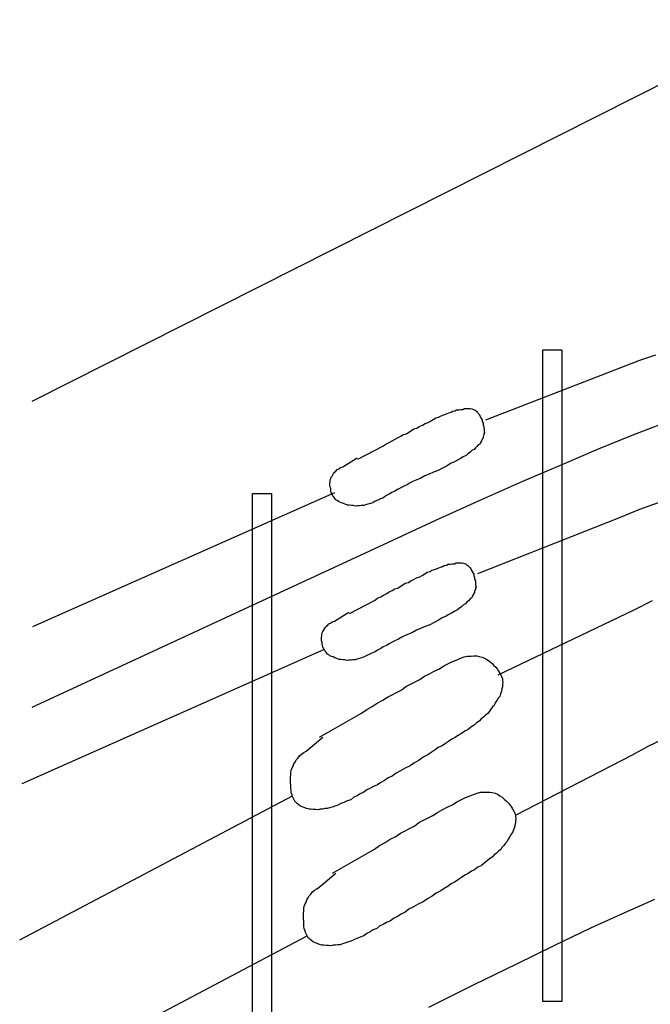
# Model space of a CAD drawing. Header units: inches. Extents: x -655 to 138, y 1863 to 2330.
# Tile 2 of 18: x -655 to -627, y 1890 to 1933. Entities that reach past the tile are written whole.
import ezdxf

# ---------------------------------------------------------------- set-up
doc = ezdxf.new("R2010")
doc.units = ezdxf.units.IN
doc.header["$MEASUREMENT"] = 0

msp = doc.modelspace()

# ---------------------------------------------------------------- linework, layer by layer
for p, q in [((-654.476, 1916.298), (-621.241, 1933.078)), ((-632.037, 1889.896), (-632.037, 1918.564)), ((-632.037, 1918.564), (-631.2, 1918.564)), ((-631.2, 1918.564), (-631.2, 1889.896)), ((-628.493, 1917.832), (-627.772, 1918.099)), ((-627.772, 1918.099), (-627.075, 1918.343)), ((-634.547, 1915.484), (-629.213, 1917.541)), ((-629.213, 1917.541), (-628.493, 1917.832)), ((-636.232, 1915.752), (-636.162, 1915.786)), ((-636.162, 1915.786), (-636.069, 1915.821)), ((-636.069, 1915.821), (-635.999, 1915.856)), ((-635.999, 1915.856), (-635.895, 1915.879)), ((-635.895, 1915.879), (-635.825, 1915.914)), ((-635.825, 1915.914), (-635.721, 1915.914)), ((-635.721, 1915.914), (-635.651, 1915.938)), ((-635.651, 1915.938), (-635.546, 1915.938)), ((-635.546, 1915.938), (-635.476, 1915.972)), ((-635.476, 1915.972), (-635.407, 1915.972)), ((-635.407, 1915.972), (-635.337, 1915.972)), ((-635.337, 1915.972), (-635.267, 1915.972)), ((-635.267, 1915.972), (-635.221, 1915.972)), ((-635.221, 1915.972), (-635.151, 1915.961)), ((-635.151, 1915.961), (-635.105, 1915.949)), ((-635.105, 1915.949), (-635.035, 1915.914)), ((-635.035, 1915.914), (-635, 1915.891)), ((-635, 1915.891), (-634.954, 1915.856)), ((-634.954, 1915.856), (-634.919, 1915.821)), ((-634.919, 1915.821), (-634.861, 1915.752)), ((-637.208, 1915.322), (-637.069, 1915.356)), ((-637.069, 1915.356), (-636.964, 1915.426)), ((-636.964, 1915.426), (-636.848, 1915.496)), ((-636.848, 1915.496), (-636.743, 1915.566)), ((-636.743, 1915.566), (-636.615, 1915.601)), ((-636.615, 1915.601), (-636.534, 1915.647)), ((-636.534, 1915.647), (-636.429, 1915.682)), ((-636.429, 1915.682), (-636.336, 1915.717)), ((-636.336, 1915.717), (-636.232, 1915.752)), ((-634.861, 1915.752), (-634.826, 1915.705)), ((-634.826, 1915.705), (-634.791, 1915.635)), ((-634.791, 1915.635), (-634.756, 1915.566)), ((-634.756, 1915.566), (-634.698, 1915.473)), ((-634.698, 1915.473), (-634.698, 1915.403)), ((-634.698, 1915.403), (-634.663, 1915.333)), ((-638.033, 1914.868), (-637.928, 1914.938)), ((-637.928, 1914.938), (-637.812, 1915.008)), ((-637.812, 1915.008), (-637.708, 1915.078)), ((-637.708, 1915.078), (-637.568, 1915.112)), ((-637.568, 1915.112), (-637.464, 1915.182)), ((-637.464, 1915.182), (-637.324, 1915.252)), ((-637.324, 1915.252), (-637.208, 1915.322)), ((-634.663, 1915.333), (-634.663, 1915.264)), ((-634.663, 1915.264), (-634.628, 1915.182)), ((-634.628, 1915.182), (-634.628, 1915.124)), ((-634.628, 1915.124), (-634.617, 1915.054)), ((-634.593, 1914.915), (-634.628, 1914.88)), ((-634.617, 1915.054), (-634.617, 1914.985)), ((-634.617, 1914.985), (-634.593, 1914.915)), ((-628.109, 1914.799), (-626.738, 1915.333)), ((-638.928, 1914.415), (-638.788, 1914.485)), ((-638.788, 1914.485), (-638.661, 1914.555)), ((-638.661, 1914.555), (-638.521, 1914.624)), ((-638.521, 1914.624), (-638.416, 1914.694)), ((-638.416, 1914.694), (-638.277, 1914.764)), ((-638.277, 1914.764), (-638.172, 1914.834)), ((-638.172, 1914.834), (-638.033, 1914.868)), ((-634.768, 1914.485), (-634.802, 1914.415)), ((-634.733, 1914.555), (-634.768, 1914.485)), ((-634.698, 1914.624), (-634.733, 1914.555)), ((-634.663, 1914.671), (-634.698, 1914.624)), ((-634.628, 1914.81), (-634.663, 1914.741)), ((-634.663, 1914.741), (-634.663, 1914.671)), ((-634.628, 1914.88), (-634.628, 1914.81)), ((-629.596, 1914.206), (-628.109, 1914.799)), ((-640.16, 1913.753), (-639.067, 1914.322)), ((-639.067, 1914.322), (-638.928, 1914.415)), ((-635.221, 1914.055), (-635.325, 1913.985)), ((-635.151, 1914.125), (-635.221, 1914.055)), ((-635.058, 1914.171), (-635.151, 1914.125)), ((-635, 1914.241), (-635.058, 1914.171)), ((-634.93, 1914.311), (-635, 1914.241)), ((-634.872, 1914.38), (-634.93, 1914.311)), ((-634.802, 1914.415), (-634.872, 1914.38)), ((-631.188, 1913.52), (-629.596, 1914.206)), ((-640.822, 1913.416), (-640.194, 1913.811)), ((-635.918, 1913.625), (-636.092, 1913.555)), ((-635.79, 1913.706), (-635.918, 1913.625)), ((-635.651, 1913.776), (-635.79, 1913.706)), ((-635.535, 1913.846), (-635.651, 1913.776)), ((-635.407, 1913.916), (-635.535, 1913.846)), ((-635.325, 1913.985), (-635.407, 1913.916)), ((-641.229, 1913.114), (-641.194, 1913.183)), ((-641.194, 1913.183), (-641.124, 1913.218)), ((-641.124, 1913.218), (-641.066, 1913.288)), ((-641.066, 1913.288), (-640.996, 1913.323)), ((-640.996, 1913.323), (-640.927, 1913.381)), ((-640.927, 1913.381), (-640.822, 1913.416)), ((-636.836, 1913.183), (-637.034, 1913.09)), ((-636.627, 1913.253), (-636.836, 1913.183)), ((-636.441, 1913.358), (-636.627, 1913.253)), ((-636.243, 1913.451), (-636.441, 1913.358)), ((-636.092, 1913.555), (-636.243, 1913.451)), ((-632.908, 1912.788), (-631.188, 1913.52)), ((-641.391, 1912.695), (-641.38, 1912.765)), ((-641.38, 1912.835), (-641.357, 1912.893)), ((-641.38, 1912.765), (-641.38, 1912.835)), ((-641.357, 1912.893), (-641.333, 1912.963)), ((-641.333, 1912.963), (-641.298, 1912.997)), ((-641.298, 1912.997), (-641.264, 1913.067)), ((-641.264, 1913.067), (-641.229, 1913.114)), ((-637.719, 1912.777), (-637.859, 1912.707)), ((-637.568, 1912.846), (-637.719, 1912.777)), ((-637.394, 1912.916), (-637.568, 1912.846)), ((-637.22, 1913.021), (-637.394, 1912.916)), ((-637.034, 1913.09), (-637.22, 1913.021)), ((-634.756, 1911.963), (-632.908, 1912.788)), ((-641.391, 1912.626), (-641.391, 1912.695)), ((-641.391, 1912.556), (-641.391, 1912.626)), ((-641.357, 1912.475), (-641.391, 1912.556)), ((-641.357, 1912.416), (-641.357, 1912.475)), ((-641.345, 1912.347), (-641.357, 1912.416)), ((-641.333, 1912.277), (-641.345, 1912.347)), ((-638.533, 1912.347), (-638.672, 1912.277)), ((-638.416, 1912.416), (-638.533, 1912.347)), ((-638.277, 1912.486), (-638.416, 1912.416)), ((-638.138, 1912.556), (-638.277, 1912.486)), ((-637.998, 1912.614), (-638.138, 1912.556)), ((-637.859, 1912.707), (-637.998, 1912.614)), ((-654.441, 1906.385), (-641.182, 1912.277)), ((-644.796, 1883.574), (-644.796, 1912.242)), ((-644.796, 1912.242), (-643.96, 1912.242)), ((-643.96, 1912.242), (-643.96, 1883.574)), ((-641.298, 1912.207), (-641.333, 1912.277)), ((-641.275, 1912.172), (-641.298, 1912.207)), ((-641.24, 1912.103), (-641.275, 1912.172)), ((-641.205, 1912.068), (-641.24, 1912.103)), ((-641.159, 1911.998), (-641.205, 1912.068)), ((-641.124, 1911.963), (-641.159, 1911.998)), ((-641.066, 1911.928), (-641.124, 1911.963)), ((-641.02, 1911.894), (-641.066, 1911.928)), ((-640.95, 1911.859), (-641.02, 1911.894)), ((-639.404, 1911.905), (-639.509, 1911.835)), ((-639.288, 1911.94), (-639.404, 1911.905)), ((-639.172, 1912.01), (-639.288, 1911.94)), ((-639.032, 1912.056), (-639.172, 1912.01)), ((-638.928, 1912.138), (-639.032, 1912.056)), ((-638.788, 1912.207), (-638.928, 1912.138)), ((-638.672, 1912.277), (-638.788, 1912.207)), ((-636.743, 1911.068), (-634.756, 1911.963)), ((-640.88, 1911.835), (-640.95, 1911.859)), ((-640.799, 1911.801), (-640.88, 1911.835)), ((-640.717, 1911.766), (-640.799, 1911.801)), ((-640.613, 1911.731), (-640.717, 1911.766)), ((-640.543, 1911.731), (-640.613, 1911.731)), ((-640.438, 1911.708), (-640.543, 1911.731)), ((-640.369, 1911.708), (-640.438, 1911.708)), ((-640.264, 1911.684), (-640.369, 1911.708)), ((-640.194, 1911.696), (-640.264, 1911.684)), ((-640.09, 1911.696), (-640.194, 1911.696)), ((-640.009, 1911.708), (-640.09, 1911.696)), ((-639.904, 1911.708), (-640.009, 1911.708)), ((-639.823, 1911.742), (-639.904, 1911.708)), ((-639.718, 1911.766), (-639.823, 1911.742)), ((-639.613, 1911.801), (-639.718, 1911.766)), ((-639.509, 1911.835), (-639.613, 1911.801)), ((-628.62, 1911.196), (-627.772, 1911.545)), ((-627.772, 1911.545), (-626.947, 1911.847)), ((-638.846, 1910.081), (-636.743, 1911.068)), ((-634.884, 1908.721), (-628.62, 1911.196)), ((-654.476, 1902.841), (-638.846, 1910.081)), ((-636.987, 1908.814), (-636.906, 1908.861)), ((-636.906, 1908.861), (-636.801, 1908.895)), ((-636.801, 1908.895), (-636.708, 1908.93)), ((-636.708, 1908.93), (-636.604, 1908.965)), ((-636.604, 1908.965), (-636.534, 1909)), ((-636.534, 1909), (-636.441, 1909.035)), ((-636.441, 1909.035), (-636.371, 1909.07)), ((-636.371, 1909.07), (-636.267, 1909.093)), ((-636.267, 1909.093), (-636.197, 1909.128)), ((-636.197, 1909.128), (-636.092, 1909.128)), ((-636.092, 1909.128), (-636.023, 1909.151)), ((-636.023, 1909.151), (-635.918, 1909.151)), ((-635.918, 1909.151), (-635.848, 1909.186)), ((-635.848, 1909.186), (-635.779, 1909.186)), ((-635.779, 1909.186), (-635.709, 1909.186)), ((-635.709, 1909.186), (-635.639, 1909.186)), ((-635.639, 1909.186), (-635.593, 1909.186)), ((-635.593, 1909.186), (-635.523, 1909.174)), ((-635.523, 1909.174), (-635.476, 1909.163)), ((-635.476, 1909.163), (-635.407, 1909.128)), ((-635.407, 1909.128), (-635.372, 1909.105)), ((-635.372, 1909.105), (-635.325, 1909.07)), ((-635.325, 1909.07), (-635.291, 1909.035)), ((-635.291, 1909.035), (-635.232, 1908.965)), ((-635.232, 1908.965), (-635.198, 1908.919)), ((-635.198, 1908.919), (-635.163, 1908.849)), ((-635.163, 1908.849), (-635.128, 1908.779)), ((-637.835, 1908.396), (-637.696, 1908.465)), ((-637.696, 1908.465), (-637.58, 1908.535)), ((-637.58, 1908.535), (-637.44, 1908.57)), ((-637.44, 1908.57), (-637.336, 1908.64)), ((-637.336, 1908.64), (-637.22, 1908.709)), ((-637.22, 1908.709), (-637.115, 1908.779)), ((-637.115, 1908.779), (-636.987, 1908.814)), ((-635.128, 1908.779), (-635.07, 1908.686)), ((-635.07, 1908.686), (-635.07, 1908.617)), ((-635.07, 1908.617), (-635.035, 1908.547)), ((-635.035, 1908.547), (-635.035, 1908.477)), ((-635.035, 1908.477), (-635, 1908.396)), ((-638.649, 1907.977), (-638.544, 1908.047)), ((-638.544, 1908.047), (-638.405, 1908.082)), ((-638.405, 1908.082), (-638.3, 1908.152)), ((-638.3, 1908.152), (-638.184, 1908.221)), ((-638.184, 1908.221), (-638.079, 1908.291)), ((-638.079, 1908.291), (-637.94, 1908.326)), ((-637.94, 1908.326), (-637.835, 1908.396)), ((-635, 1908.024), (-635.035, 1907.954)), ((-635, 1908.396), (-635, 1908.338)), ((-635, 1908.338), (-634.988, 1908.268)), ((-634.965, 1908.128), (-635, 1908.094)), ((-635, 1908.094), (-635, 1908.024)), ((-634.988, 1908.268), (-634.988, 1908.198)), ((-634.988, 1908.198), (-634.965, 1908.128)), ((-639.439, 1907.536), (-639.3, 1907.629)), ((-639.3, 1907.629), (-639.16, 1907.699)), ((-639.16, 1907.699), (-639.032, 1907.768)), ((-639.032, 1907.768), (-638.893, 1907.838)), ((-638.893, 1907.838), (-638.788, 1907.908)), ((-638.788, 1907.908), (-638.649, 1907.977)), ((-635.244, 1907.594), (-635.302, 1907.524)), ((-635.174, 1907.629), (-635.244, 1907.594)), ((-635.139, 1907.699), (-635.174, 1907.629)), ((-635.105, 1907.768), (-635.139, 1907.699)), ((-635.07, 1907.838), (-635.105, 1907.768)), ((-635.035, 1907.884), (-635.07, 1907.838)), ((-635.035, 1907.954), (-635.035, 1907.884)), ((-640.531, 1906.966), (-639.439, 1907.536)), ((-635.779, 1907.129), (-635.906, 1907.059)), ((-635.697, 1907.199), (-635.779, 1907.129)), ((-635.593, 1907.269), (-635.697, 1907.199)), ((-635.523, 1907.338), (-635.593, 1907.269)), ((-635.43, 1907.385), (-635.523, 1907.338)), ((-635.372, 1907.454), (-635.43, 1907.385)), ((-635.302, 1907.524), (-635.372, 1907.454)), ((-634.001, 1904.259), (-628.016, 1907.129)), ((-628.016, 1907.129), (-627.214, 1907.536)), ((-641.194, 1906.629), (-640.566, 1907.025)), ((-636.464, 1906.769), (-636.615, 1906.664)), ((-636.29, 1906.839), (-636.464, 1906.769)), ((-636.162, 1906.92), (-636.29, 1906.839)), ((-636.023, 1906.99), (-636.162, 1906.92)), ((-635.906, 1907.059), (-636.023, 1906.99)), ((-641.67, 1906.211), (-641.635, 1906.281)), ((-641.635, 1906.281), (-641.601, 1906.327)), ((-641.601, 1906.327), (-641.566, 1906.397)), ((-641.566, 1906.397), (-641.496, 1906.432)), ((-641.496, 1906.432), (-641.438, 1906.502)), ((-641.438, 1906.502), (-641.368, 1906.536)), ((-641.368, 1906.536), (-641.298, 1906.595)), ((-641.298, 1906.595), (-641.194, 1906.629)), ((-637.406, 1906.304), (-637.591, 1906.234)), ((-637.208, 1906.397), (-637.406, 1906.304)), ((-636.999, 1906.467), (-637.208, 1906.397)), ((-636.813, 1906.571), (-636.999, 1906.467)), ((-636.615, 1906.664), (-636.813, 1906.571)), ((-641.763, 1905.909), (-641.752, 1905.979)), ((-641.763, 1905.839), (-641.763, 1905.909)), ((-641.763, 1905.769), (-641.763, 1905.839)), ((-641.752, 1906.048), (-641.728, 1906.106)), ((-641.752, 1905.979), (-641.752, 1906.048)), ((-641.728, 1906.106), (-641.705, 1906.176)), ((-641.705, 1906.176), (-641.67, 1906.211)), ((-638.37, 1905.828), (-638.509, 1905.769)), ((-638.231, 1905.921), (-638.37, 1905.828)), ((-638.091, 1905.99), (-638.231, 1905.921)), ((-637.94, 1906.06), (-638.091, 1905.99)), ((-637.766, 1906.13), (-637.94, 1906.06)), ((-637.591, 1906.234), (-637.766, 1906.13)), ((-641.728, 1905.688), (-641.763, 1905.769)), ((-641.728, 1905.63), (-641.728, 1905.688)), ((-641.717, 1905.56), (-641.728, 1905.63)), ((-641.705, 1905.491), (-641.717, 1905.56)), ((-641.67, 1905.421), (-641.705, 1905.491)), ((-641.647, 1905.386), (-641.67, 1905.421)), ((-641.612, 1905.316), (-641.647, 1905.386)), ((-639.16, 1905.421), (-639.3, 1905.351)), ((-639.044, 1905.491), (-639.16, 1905.421)), ((-638.905, 1905.56), (-639.044, 1905.491)), ((-638.788, 1905.63), (-638.905, 1905.56)), ((-638.649, 1905.7), (-638.788, 1905.63)), ((-638.509, 1905.769), (-638.649, 1905.7)), ((-654.918, 1899.483), (-641.659, 1905.374)), ((-641.577, 1905.281), (-641.612, 1905.316)), ((-641.531, 1905.212), (-641.577, 1905.281)), ((-641.496, 1905.177), (-641.531, 1905.212)), ((-641.438, 1905.142), (-641.496, 1905.177)), ((-641.391, 1905.107), (-641.438, 1905.142)), ((-641.322, 1905.072), (-641.391, 1905.107)), ((-641.252, 1905.049), (-641.322, 1905.072)), ((-641.171, 1905.014), (-641.252, 1905.049)), ((-641.089, 1904.979), (-641.171, 1905.014)), ((-640.985, 1904.944), (-641.089, 1904.979)), ((-640.194, 1904.956), (-640.276, 1904.921)), ((-640.09, 1904.979), (-640.194, 1904.956)), ((-639.985, 1905.014), (-640.09, 1904.979)), ((-639.881, 1905.049), (-639.985, 1905.014)), ((-639.776, 1905.119), (-639.881, 1905.049)), ((-639.66, 1905.154), (-639.776, 1905.119)), ((-639.544, 1905.223), (-639.66, 1905.154)), ((-639.404, 1905.27), (-639.544, 1905.223)), ((-639.3, 1905.351), (-639.404, 1905.27)), ((-635.802, 1904.921), (-635.651, 1904.991)), ((-635.651, 1904.991), (-635.488, 1905.049)), ((-635.488, 1905.049), (-635.349, 1905.084)), ((-635.349, 1905.084), (-635.186, 1905.084)), ((-635.186, 1905.084), (-635.07, 1905.095)), ((-635.07, 1905.095), (-634.93, 1905.095)), ((-634.93, 1905.095), (-634.826, 1905.072)), ((-634.826, 1905.072), (-634.698, 1905.037)), ((-634.698, 1905.037), (-634.593, 1905.003)), ((-634.593, 1905.003), (-634.489, 1904.933)), ((-640.915, 1904.944), (-640.985, 1904.944)), ((-640.81, 1904.921), (-640.915, 1904.944)), ((-640.741, 1904.921), (-640.81, 1904.921)), ((-640.636, 1904.898), (-640.741, 1904.921)), ((-640.566, 1904.91), (-640.636, 1904.898)), ((-640.462, 1904.91), (-640.566, 1904.91)), ((-640.38, 1904.921), (-640.462, 1904.91)), ((-640.276, 1904.921), (-640.38, 1904.921)), ((-636.813, 1904.421), (-636.58, 1904.526)), ((-636.58, 1904.526), (-636.383, 1904.666)), ((-636.383, 1904.666), (-636.174, 1904.77)), ((-636.174, 1904.77), (-635.999, 1904.851)), ((-635.999, 1904.851), (-635.802, 1904.921)), ((-634.489, 1904.933), (-634.384, 1904.863)), ((-634.384, 1904.863), (-634.268, 1904.758)), ((-634.268, 1904.758), (-634.198, 1904.689)), ((-634.198, 1904.689), (-634.105, 1904.596)), ((-634.105, 1904.596), (-634.047, 1904.526)), ((-634.047, 1904.526), (-633.977, 1904.421)), ((-637.44, 1904.061), (-637.231, 1904.201)), ((-637.231, 1904.201), (-637.022, 1904.305)), ((-637.022, 1904.305), (-636.813, 1904.421)), ((-633.977, 1904.421), (-633.943, 1904.352)), ((-633.943, 1904.352), (-633.884, 1904.259)), ((-633.884, 1904.259), (-633.85, 1904.189)), ((-633.85, 1904.189), (-633.803, 1904.084)), ((-633.803, 1904.084), (-633.803, 1904.015)), ((-638.231, 1903.608), (-638.056, 1903.748)), ((-638.056, 1903.748), (-637.847, 1903.852)), ((-637.847, 1903.852), (-637.65, 1903.957)), ((-637.65, 1903.957), (-637.44, 1904.061)), ((-633.803, 1903.736), (-633.838, 1903.643)), ((-633.803, 1904.015), (-633.791, 1903.922)), ((-633.791, 1903.922), (-633.803, 1903.84)), ((-633.803, 1903.84), (-633.803, 1903.736)), ((-639.067, 1903.143), (-638.858, 1903.283)), ((-638.858, 1903.283), (-638.649, 1903.387)), ((-638.649, 1903.387), (-638.44, 1903.503)), ((-638.44, 1903.503), (-638.231, 1903.608)), ((-634.001, 1903.236), (-634.059, 1903.132)), ((-633.931, 1903.318), (-634.001, 1903.236)), ((-633.896, 1903.434), (-633.931, 1903.318)), ((-633.85, 1903.538), (-633.896, 1903.434)), ((-633.838, 1903.643), (-633.85, 1903.538)), ((-639.776, 1902.737), (-639.532, 1902.876)), ((-639.532, 1902.876), (-639.311, 1903.015)), ((-639.311, 1903.015), (-639.067, 1903.143)), ((-634.245, 1902.853), (-634.314, 1902.748)), ((-634.175, 1902.922), (-634.245, 1902.853)), ((-634.128, 1903.027), (-634.175, 1902.922)), ((-634.059, 1903.132), (-634.128, 1903.027)), ((-641.845, 1901.528), (-640.009, 1902.585)), ((-640.009, 1902.585), (-639.776, 1902.737)), ((-634.64, 1902.4), (-634.744, 1902.33)), ((-634.558, 1902.492), (-634.64, 1902.4)), ((-634.454, 1902.562), (-634.558, 1902.492)), ((-634.384, 1902.667), (-634.454, 1902.562)), ((-634.314, 1902.748), (-634.384, 1902.667)), ((-635.198, 1901.958), (-635.314, 1901.853)), ((-635.058, 1902.051), (-635.198, 1901.958)), ((-634.954, 1902.155), (-635.058, 1902.051)), ((-634.826, 1902.225), (-634.954, 1902.155)), ((-634.744, 1902.33), (-634.826, 1902.225)), ((-642.437, 1900.912), (-641.705, 1901.528)), ((-635.883, 1901.505), (-636.034, 1901.435)), ((-635.744, 1901.609), (-635.883, 1901.505)), ((-635.604, 1901.679), (-635.744, 1901.609)), ((-635.465, 1901.784), (-635.604, 1901.679)), ((-635.314, 1901.853), (-635.465, 1901.784)), ((-636.627, 1901.063), (-636.766, 1900.959)), ((-636.453, 1901.144), (-636.627, 1901.063)), ((-636.313, 1901.249), (-636.453, 1901.144)), ((-636.174, 1901.33), (-636.313, 1901.249)), ((-636.034, 1901.435), (-636.174, 1901.33)), ((-628.097, 1900.749), (-627.412, 1901.121)), ((-627.412, 1901.121), (-626.726, 1901.447)), ((-642.797, 1900.598), (-642.728, 1900.703)), ((-642.728, 1900.703), (-642.635, 1900.773)), ((-642.635, 1900.773), (-642.542, 1900.842)), ((-642.542, 1900.842), (-642.437, 1900.912)), ((-637.289, 1900.645), (-637.464, 1900.517)), ((-637.092, 1900.749), (-637.289, 1900.645)), ((-636.941, 1900.854), (-637.092, 1900.749)), ((-636.766, 1900.959), (-636.941, 1900.854)), ((-633.234, 1898.088), (-628.097, 1900.749)), ((-643.053, 1900.18), (-643.007, 1900.25)), ((-643.007, 1900.25), (-642.972, 1900.354)), ((-642.972, 1900.354), (-642.925, 1900.424)), ((-642.925, 1900.424), (-642.867, 1900.529)), ((-642.867, 1900.529), (-642.797, 1900.598)), ((-637.859, 1900.261), (-638.079, 1900.157)), ((-637.673, 1900.401), (-637.859, 1900.261)), ((-637.464, 1900.517), (-637.673, 1900.401)), ((-643.123, 1899.762), (-643.111, 1899.866)), ((-643.123, 1899.657), (-643.123, 1899.762)), ((-643.111, 1899.971), (-643.088, 1900.075)), ((-643.111, 1899.866), (-643.111, 1899.971)), ((-643.088, 1900.075), (-643.053, 1900.18)), ((-638.661, 1899.808), (-638.835, 1899.727)), ((-638.486, 1899.936), (-638.661, 1899.808)), ((-638.289, 1900.041), (-638.486, 1899.936)), ((-638.079, 1900.157), (-638.289, 1900.041)), ((-643.123, 1899.541), (-643.123, 1899.657)), ((-643.111, 1899.401), (-643.123, 1899.541)), ((-643.111, 1899.297), (-643.111, 1899.401)), ((-639.474, 1899.355), (-639.613, 1899.274)), ((-639.3, 1899.425), (-639.474, 1899.355)), ((-639.16, 1899.529), (-639.3, 1899.425)), ((-638.998, 1899.622), (-639.16, 1899.529)), ((-638.835, 1899.727), (-638.998, 1899.622)), ((-655.022, 1892.615), (-643.041, 1898.937)), ((-643.1, 1899.181), (-643.111, 1899.297)), ((-643.088, 1899.088), (-643.1, 1899.181)), ((-643.053, 1898.983), (-643.088, 1899.088)), ((-643.03, 1898.913), (-643.053, 1898.983)), ((-642.995, 1898.832), (-643.03, 1898.913)), ((-640.194, 1898.948), (-640.334, 1898.878)), ((-640.055, 1899.03), (-640.194, 1898.948)), ((-639.904, 1899.099), (-640.055, 1899.03)), ((-639.764, 1899.204), (-639.904, 1899.099)), ((-639.613, 1899.274), (-639.764, 1899.204)), ((-635.43, 1898.867), (-635.232, 1898.937)), ((-635.232, 1898.937), (-635.081, 1899.006)), ((-635.081, 1899.006), (-634.919, 1899.064)), ((-634.919, 1899.064), (-634.779, 1899.099)), ((-634.779, 1899.099), (-634.617, 1899.099)), ((-634.617, 1899.099), (-634.5, 1899.111)), ((-634.5, 1899.111), (-634.361, 1899.111)), ((-634.361, 1899.111), (-634.256, 1899.088)), ((-634.256, 1899.088), (-634.128, 1899.053)), ((-634.128, 1899.053), (-634.024, 1899.018)), ((-634.024, 1899.018), (-633.919, 1898.948)), ((-633.919, 1898.948), (-633.815, 1898.878)), ((-642.96, 1898.762), (-642.995, 1898.832)), ((-642.914, 1898.681), (-642.96, 1898.762)), ((-642.879, 1898.646), (-642.914, 1898.681)), ((-642.821, 1898.588), (-642.879, 1898.646)), ((-642.751, 1898.553), (-642.821, 1898.588)), ((-642.681, 1898.495), (-642.751, 1898.553)), ((-642.612, 1898.46), (-642.681, 1898.495)), ((-642.519, 1898.425), (-642.612, 1898.46)), ((-641.182, 1898.495), (-641.298, 1898.449)), ((-641.043, 1898.53), (-641.182, 1898.495)), ((-640.915, 1898.6), (-641.043, 1898.53)), ((-640.775, 1898.646), (-640.915, 1898.6)), ((-640.636, 1898.716), (-640.775, 1898.646)), ((-640.473, 1898.774), (-640.636, 1898.716)), ((-640.334, 1898.878), (-640.473, 1898.774)), ((-636.243, 1898.437), (-636.011, 1898.541)), ((-636.011, 1898.541), (-635.813, 1898.681)), ((-635.813, 1898.681), (-635.604, 1898.786)), ((-635.604, 1898.786), (-635.43, 1898.867)), ((-633.815, 1898.878), (-633.699, 1898.774)), ((-633.699, 1898.774), (-633.629, 1898.704)), ((-633.629, 1898.704), (-633.536, 1898.611)), ((-633.536, 1898.611), (-633.478, 1898.541)), ((-633.478, 1898.541), (-633.408, 1898.437)), ((-642.414, 1898.39), (-642.519, 1898.425)), ((-642.309, 1898.356), (-642.414, 1898.39)), ((-642.228, 1898.356), (-642.309, 1898.356)), ((-642.123, 1898.344), (-642.228, 1898.356)), ((-642.019, 1898.344), (-642.123, 1898.344)), ((-641.914, 1898.332), (-642.019, 1898.344)), ((-641.821, 1898.356), (-641.914, 1898.332)), ((-641.717, 1898.356), (-641.821, 1898.356)), ((-641.612, 1898.379), (-641.717, 1898.356)), ((-641.508, 1898.379), (-641.612, 1898.379)), ((-641.403, 1898.414), (-641.508, 1898.379)), ((-641.298, 1898.449), (-641.403, 1898.414)), ((-637.08, 1897.972), (-636.871, 1898.077)), ((-636.871, 1898.077), (-636.662, 1898.216)), ((-636.662, 1898.216), (-636.453, 1898.321)), ((-636.453, 1898.321), (-636.243, 1898.437)), ((-633.408, 1898.437), (-633.373, 1898.367)), ((-633.373, 1898.367), (-633.315, 1898.274)), ((-633.315, 1898.274), (-633.28, 1898.204)), ((-633.28, 1898.204), (-633.234, 1898.1)), ((-633.234, 1898.1), (-633.234, 1898.03)), ((-633.234, 1898.03), (-633.222, 1897.937)), ((-637.87, 1897.519), (-637.661, 1897.623)), ((-637.661, 1897.623), (-637.487, 1897.763)), ((-637.487, 1897.763), (-637.278, 1897.867)), ((-637.278, 1897.867), (-637.08, 1897.972)), ((-633.269, 1897.658), (-633.28, 1897.554)), ((-633.234, 1897.751), (-633.269, 1897.658)), ((-633.222, 1897.937), (-633.234, 1897.856)), ((-633.234, 1897.856), (-633.234, 1897.751)), ((-638.742, 1897.031), (-638.498, 1897.159)), ((-638.498, 1897.159), (-638.289, 1897.298)), ((-638.289, 1897.298), (-638.079, 1897.403)), ((-638.079, 1897.403), (-637.87, 1897.519)), ((-633.431, 1897.252), (-633.489, 1897.147)), ((-633.362, 1897.333), (-633.431, 1897.252)), ((-633.327, 1897.449), (-633.362, 1897.333)), ((-633.28, 1897.554), (-633.327, 1897.449)), ((-639.439, 1896.601), (-639.207, 1896.752)), ((-639.207, 1896.752), (-638.963, 1896.891)), ((-638.963, 1896.891), (-638.742, 1897.031)), ((-633.745, 1896.764), (-633.815, 1896.682)), ((-633.675, 1896.868), (-633.745, 1896.764)), ((-633.606, 1896.938), (-633.675, 1896.868)), ((-633.559, 1897.042), (-633.606, 1896.938)), ((-633.489, 1897.147), (-633.559, 1897.042)), ((-641.275, 1895.543), (-639.439, 1896.601)), ((-634.175, 1896.345), (-634.256, 1896.241)), ((-634.07, 1896.415), (-634.175, 1896.345)), ((-633.989, 1896.508), (-634.07, 1896.415)), ((-633.884, 1896.578), (-633.989, 1896.508)), ((-633.815, 1896.682), (-633.884, 1896.578)), ((-634.744, 1895.869), (-634.895, 1895.799)), ((-634.628, 1895.973), (-634.744, 1895.869)), ((-634.489, 1896.066), (-634.628, 1895.973)), ((-634.384, 1896.171), (-634.489, 1896.066)), ((-634.256, 1896.241), (-634.384, 1896.171)), ((-641.868, 1894.927), (-641.136, 1895.543)), ((-635.465, 1895.45), (-635.604, 1895.346)), ((-635.314, 1895.52), (-635.465, 1895.45)), ((-635.174, 1895.625), (-635.314, 1895.52)), ((-635.035, 1895.694), (-635.174, 1895.625)), ((-634.895, 1895.799), (-635.035, 1895.694)), ((-636.058, 1895.079), (-636.197, 1894.974)), ((-635.883, 1895.16), (-636.058, 1895.079)), ((-635.744, 1895.264), (-635.883, 1895.16)), ((-635.604, 1895.346), (-635.744, 1895.264)), ((-642.298, 1894.544), (-642.228, 1894.614)), ((-642.228, 1894.614), (-642.158, 1894.718)), ((-642.158, 1894.718), (-642.065, 1894.788)), ((-642.065, 1894.788), (-641.972, 1894.858)), ((-641.972, 1894.858), (-641.868, 1894.927)), ((-636.72, 1894.66), (-636.894, 1894.532)), ((-636.522, 1894.765), (-636.72, 1894.66)), ((-636.371, 1894.869), (-636.522, 1894.765)), ((-636.197, 1894.974), (-636.371, 1894.869)), ((-642.519, 1894.091), (-642.484, 1894.195)), ((-642.484, 1894.195), (-642.437, 1894.265)), ((-642.437, 1894.265), (-642.402, 1894.37)), ((-642.402, 1894.37), (-642.356, 1894.439)), ((-642.356, 1894.439), (-642.298, 1894.544)), ((-637.51, 1894.172), (-637.719, 1894.056)), ((-637.289, 1894.277), (-637.51, 1894.172)), ((-637.103, 1894.416), (-637.289, 1894.277)), ((-636.894, 1894.532), (-637.103, 1894.416)), ((-628.458, 1893.8), (-627.11, 1894.405)), ((-642.553, 1893.777), (-642.542, 1893.882)), ((-642.553, 1893.672), (-642.553, 1893.777)), ((-642.542, 1893.986), (-642.519, 1894.091)), ((-642.542, 1893.882), (-642.542, 1893.986)), ((-638.265, 1893.742), (-638.428, 1893.638)), ((-638.091, 1893.824), (-638.265, 1893.742)), ((-637.917, 1893.951), (-638.091, 1893.824)), ((-637.719, 1894.056), (-637.917, 1893.951)), ((-629.933, 1893.138), (-628.458, 1893.8)), ((-642.553, 1893.556), (-642.553, 1893.672)), ((-642.542, 1893.417), (-642.553, 1893.556)), ((-642.542, 1893.312), (-642.542, 1893.417)), ((-642.53, 1893.196), (-642.542, 1893.312)), ((-639.044, 1893.289), (-639.195, 1893.219)), ((-638.905, 1893.37), (-639.044, 1893.289)), ((-638.73, 1893.44), (-638.905, 1893.37)), ((-638.591, 1893.545), (-638.73, 1893.44)), ((-638.428, 1893.638), (-638.591, 1893.545)), ((-642.519, 1893.103), (-642.53, 1893.196)), ((-642.484, 1892.998), (-642.519, 1893.103)), ((-642.46, 1892.929), (-642.484, 1892.998)), ((-642.426, 1892.847), (-642.46, 1892.929)), ((-642.391, 1892.778), (-642.426, 1892.847)), ((-639.764, 1892.894), (-639.904, 1892.789)), ((-639.625, 1892.964), (-639.764, 1892.894)), ((-639.486, 1893.045), (-639.625, 1892.964)), ((-639.335, 1893.115), (-639.486, 1893.045)), ((-639.195, 1893.219), (-639.335, 1893.115)), ((-631.502, 1892.371), (-629.933, 1893.138)), ((-654.395, 1886.444), (-642.414, 1892.766)), ((-642.344, 1892.696), (-642.391, 1892.778)), ((-642.309, 1892.661), (-642.344, 1892.696)), ((-642.251, 1892.603), (-642.309, 1892.661)), ((-642.182, 1892.568), (-642.251, 1892.603)), ((-642.112, 1892.51), (-642.182, 1892.568)), ((-642.042, 1892.476), (-642.112, 1892.51)), ((-641.949, 1892.441), (-642.042, 1892.476)), ((-641.845, 1892.406), (-641.949, 1892.441)), ((-641.74, 1892.371), (-641.845, 1892.406)), ((-641.043, 1892.394), (-641.147, 1892.371)), ((-640.938, 1892.394), (-641.043, 1892.394)), ((-640.834, 1892.429), (-640.938, 1892.394)), ((-640.729, 1892.464), (-640.834, 1892.429)), ((-640.613, 1892.51), (-640.729, 1892.464)), ((-640.473, 1892.545), (-640.613, 1892.51)), ((-640.346, 1892.615), (-640.473, 1892.545)), ((-640.206, 1892.661), (-640.346, 1892.615)), ((-640.067, 1892.731), (-640.206, 1892.661)), ((-639.904, 1892.789), (-640.067, 1892.731)), ((-641.659, 1892.371), (-641.74, 1892.371)), ((-641.554, 1892.359), (-641.659, 1892.371)), ((-641.449, 1892.359), (-641.554, 1892.359)), ((-641.345, 1892.348), (-641.449, 1892.359)), ((-641.252, 1892.371), (-641.345, 1892.348)), ((-641.147, 1892.371), (-641.252, 1892.371)), ((-633.21, 1891.546), (-631.502, 1892.371)), ((-635.058, 1890.639), (-633.21, 1891.546)), ((-637.045, 1889.652), (-635.058, 1890.639)), ((-631.2, 1889.896), (-632.037, 1889.896))]:
    msp.add_line(p, q)

doc.saveas('drawing.dxf')
